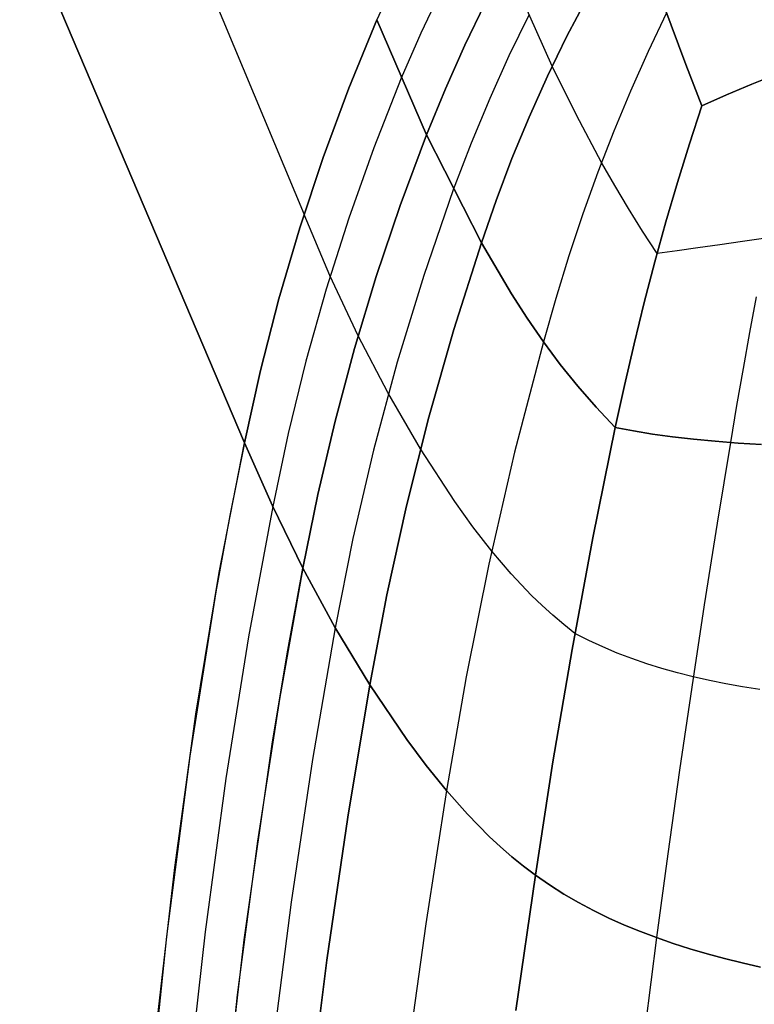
# Model space of a CAD drawing. Header units: millimetres. Extents: x -273 to 273, y -240 to 302.
# Tile 75 of 256: x -212 to -171, y 78 to 133. Entities that reach past the tile are written whole.
import ezdxf

# ---------------------------------------------------------------- set-up
doc = ezdxf.new("R2010")
doc.units = ezdxf.units.MM
doc.header["$MEASUREMENT"] = 0
doc.layers.add('IGES level 2', color=7, linetype='Continuous', true_color=0x008000)

msp = doc.modelspace()

# ---------------------------------------------------------------- linework, layer by layer
at = {"layer": 'IGES level 2', "color": 31, "true_color": 0xfabe47}
for p, q in [((-208.036, 151.159, 623.447), (-195.82, 121.921, 557.869)), ((-199.139, 109.201, 554.584), (-211.651, 138.652, 616.298)), ((-211.651, 138.652, 616.298), (-199.139, 109.201, 554.584)), ((-182, 130.172, 533.172), (-184.572, 135.898, 547.502)), ((-190.637, 135.207, 561.39), (-191.759, 132.754, 560.738)), ((-188.189, 134.399, 554.084), (-189.318, 132.002, 553.496)), ((-176.141, 134.518, 526.556), (-175.374, 132.444, 522.236)), ((-175.374, 132.444, 522.236), (-176.141, 134.518, 526.556)), ((-180.021, 134.039, 534.182), (-181.178, 131.841, 533.6)), ((-181.178, 131.841, 533.6), (-180.021, 134.039, 534.182)), ((-186.858, 131.343, 546.452), (-185.735, 133.675, 546.993)), ((-185.735, 133.675, 546.993), (-186.858, 131.343, 546.452)), ((-193.326, 128.941, 559.72), (-191.759, 132.754, 560.738)), ((-191.759, 132.754, 560.738), (-193.326, 128.941, 559.72)), ((-191.759, 132.754, 560.738), (-188.997, 126.344, 545.307)), ((-188.997, 126.344, 545.307), (-191.759, 132.754, 560.738)), ((-183.303, 133.002, 540.176), (-184.407, 130.742, 539.653)), ((-175.63, 133.132, 523.635), (-176.656, 130.977, 522.733)), ((-175.374, 132.444, 522.236), (-174.552, 130.256, 517.983)), ((-174.552, 130.256, 517.983), (-175.374, 132.444, 522.236)), ((-189.318, 132.002, 553.496), (-190.411, 129.495, 552.89)), ((-181.178, 131.841, 533.6), (-182.268, 129.605, 533.03)), ((-182.268, 129.605, 533.03), (-181.178, 131.841, 533.6)), ((-186.858, 131.343, 546.452), (-187.945, 128.9, 545.887)), ((-187.944, 128.9, 545.887), (-186.858, 131.343, 546.452)), ((-176.656, 130.977, 522.733), (-177.637, 128.781, 521.883)), ((-184.407, 130.742, 539.653), (-185.475, 128.372, 539.108)), ((-180.655, 127.438, 526.582), (-182, 130.172, 533.172)), ((-174.552, 130.256, 517.983), (-173.676, 127.956, 513.8)), ((-173.676, 127.956, 513.8), (-174.552, 130.256, 517.983)), ((-190.411, 129.495, 552.89), (-191.933, 125.627, 551.956)), ((-182.268, 129.605, 533.03), (-183.29, 127.333, 532.472)), ((-183.29, 127.333, 532.472), (-182.268, 129.605, 533.03)), ((-170.881, 129.166, 511.133), (-169.41, 129.754, 509.873)), ((-169.41, 129.754, 509.873), (-170.881, 129.166, 511.133)), ((-194.76, 125.077, 558.698), (-193.326, 128.941, 559.72)), ((-193.326, 128.941, 559.72), (-194.76, 125.077, 558.698)), ((-188.997, 126.344, 545.307), (-187.944, 128.9, 545.887)), ((-187.945, 128.9, 545.887), (-188.997, 126.344, 545.307)), ((-177.637, 128.781, 521.883), (-178.57, 126.543, 521.087)), ((-172.303, 128.566, 512.443), (-170.881, 129.166, 511.133)), ((-170.881, 129.166, 511.133), (-172.303, 128.566, 512.443)), ((-185.475, 128.372, 539.108), (-186.508, 125.889, 538.547)), ((-173.676, 127.956, 513.8), (-172.303, 128.566, 512.443)), ((-172.303, 128.566, 512.443), (-173.676, 127.956, 513.8)), ((-174.365, 125.844, 512.725), (-173.676, 127.956, 513.8)), ((-173.676, 127.956, 513.8), (-174.365, 125.844, 512.725)), ((-183.29, 127.333, 532.472), (-184.242, 125.029, 531.928)), ((-184.242, 125.029, 531.928), (-183.29, 127.333, 532.472)), ((-179.249, 124.81, 520.516), (-180.655, 127.438, 526.582)), ((-188.997, 126.344, 545.307), (-190.458, 122.421, 544.425)), ((-190.458, 122.421, 544.425), (-188.997, 126.344, 545.307)), ((-188.997, 126.344, 545.307), (-185.935, 120.329, 530.882)), ((-185.935, 120.329, 530.882), (-188.997, 126.344, 545.307)), ((-178.57, 126.543, 521.087), (-179.454, 124.268, 520.345)), ((-191.933, 125.627, 551.956), (-193.325, 121.712, 551.016)), ((-186.508, 125.889, 538.547), (-187.507, 123.291, 537.976)), ((-175.03, 123.691, 511.718), (-174.365, 125.844, 512.725)), ((-174.365, 125.844, 512.725), (-175.03, 123.691, 511.718)), ((-196.059, 121.166, 557.672), (-194.76, 125.077, 558.698)), ((-194.76, 125.077, 558.698), (-196.059, 121.166, 557.672)), ((-184.242, 125.029, 531.928), (-185.124, 122.693, 531.398)), ((-185.124, 122.693, 531.398), (-184.242, 125.029, 531.928)), ((-178.516, 123.524, 517.688), (-179.249, 124.81, 520.516)), ((-179.454, 124.268, 520.345), (-180.289, 121.957, 519.658)), ((-187.507, 123.291, 537.976), (-189.157, 118.518, 536.951)), ((-177.758, 122.252, 515.003), (-178.516, 123.524, 517.688)), ((-175.671, 121.5, 510.779), (-175.03, 123.691, 511.718)), ((-175.03, 123.691, 511.718), (-175.671, 121.5, 510.779)), ((-190.458, 122.421, 544.425), (-191.795, 118.455, 543.542)), ((-191.795, 118.455, 543.542), (-190.458, 122.421, 544.425)), ((-185.124, 122.693, 531.398), (-185.935, 120.329, 530.882)), ((-185.935, 120.329, 530.882), (-185.124, 122.693, 531.398)), ((-176.974, 120.99, 512.466), (-177.758, 122.252, 515.003)), ((-194.382, 118.524, 550.335), (-195.82, 121.921, 557.869)), ((-193.325, 121.712, 551.016), (-194.585, 117.754, 550.071)), ((-180.289, 121.957, 519.658), (-181.074, 119.613, 519.027)), ((-197.223, 117.214, 556.643), (-196.059, 121.166, 557.672)), ((-196.059, 121.166, 557.672), (-197.223, 117.214, 556.643)), ((-176.288, 119.273, 509.909), (-175.671, 121.5, 510.779)), ((-175.671, 121.5, 510.779), (-176.288, 119.273, 509.909)), ((-176.162, 119.736, 510.083), (-176.974, 120.99, 512.466)), ((-170.103, 120.594, 502.587), (-171.412, 120.408, 504.004)), ((-185.935, 120.329, 530.882), (-187.48, 115.505, 529.871)), ((-187.48, 115.505, 529.871), (-185.935, 120.329, 530.882)), ((-184.269, 117.494, 524.151), (-185.935, 120.329, 530.882)), ((-185.935, 120.329, 530.882), (-184.269, 117.494, 524.151)), ((-173.887, 120.058, 506.964), (-175.05, 119.893, 508.505)), ((-172.674, 120.229, 505.463), (-173.887, 120.058, 506.964)), ((-171.412, 120.408, 504.004), (-172.674, 120.229, 505.463)), ((-181.074, 119.613, 519.027), (-181.807, 117.238, 518.452)), ((-175.05, 119.893, 508.505), (-176.162, 119.736, 510.083)), ((-176.878, 117.014, 509.11), (-176.288, 119.273, 509.909)), ((-176.288, 119.273, 509.909), (-176.878, 117.014, 509.11)), ((-192.801, 115.162, 542.815), (-194.382, 118.524, 550.335)), ((-191.795, 118.455, 543.542), (-193.007, 114.448, 542.658)), ((-193.007, 114.448, 542.658), (-191.795, 118.455, 543.542)), ((-189.157, 118.518, 536.951), (-190.641, 113.688, 535.939)), ((-194.585, 117.754, 550.071), (-195.713, 113.756, 549.122)), ((-183.395, 116.143, 520.977), (-184.269, 117.494, 524.151)), ((-184.269, 117.494, 524.151), (-183.395, 116.143, 520.977)), ((-170.651, 117.339, 500.907), (-171.017, 115.351, 500.039)), ((-198.25, 113.224, 555.614), (-197.223, 117.214, 556.643)), ((-197.223, 117.214, 556.643), (-198.25, 113.224, 555.614)), ((-181.807, 117.238, 518.452), (-182.489, 114.835, 517.934)), ((-177.442, 114.723, 508.383), (-176.878, 117.014, 509.11)), ((-176.878, 117.014, 509.11), (-177.442, 114.723, 508.383)), ((-182.489, 114.835, 517.934), (-183.395, 116.143, 520.977)), ((-183.395, 116.143, 520.977), (-182.489, 114.835, 517.934)), ((-191.15, 111.999, 535.673), (-192.801, 115.162, 542.815)), ((-187.48, 115.505, 529.871), (-188.876, 110.629, 528.892)), ((-188.876, 110.629, 528.892), (-187.48, 115.505, 529.871)), ((-171.017, 115.351, 500.039), (-171.377, 113.334, 499.236)), ((-182.489, 114.835, 517.934), (-184.092, 108.679, 516.659)), ((-181.549, 113.573, 515.026), (-182.489, 114.835, 517.934)), ((-182.489, 114.835, 517.934), (-181.549, 113.573, 515.026)), ((-177.979, 112.405, 507.727), (-177.442, 114.723, 508.383)), ((-177.442, 114.723, 508.383), (-177.979, 112.405, 507.727)), ((-193.007, 114.448, 542.658), (-194.093, 110.406, 541.775)), ((-194.093, 110.406, 541.775), (-193.007, 114.448, 542.658)), ((-195.713, 113.756, 549.122), (-196.706, 109.724, 548.171)), ((-190.641, 113.688, 535.939), (-191.957, 108.807, 534.94)), ((-180.571, 112.356, 512.257), (-181.549, 113.573, 515.026)), ((-181.549, 113.573, 515.026), (-180.571, 112.356, 512.257)), ((-199.139, 109.201, 554.584), (-198.25, 113.224, 555.614)), ((-198.25, 113.224, 555.614), (-199.139, 109.201, 554.584)), ((-171.377, 113.334, 499.236), (-171.732, 111.291, 498.499)), ((-179.552, 111.185, 509.629), (-180.571, 112.356, 512.257)), ((-180.571, 112.356, 512.257), (-179.552, 111.185, 509.629)), ((-178.489, 110.061, 507.144), (-177.979, 112.405, 507.727)), ((-177.979, 112.405, 507.727), (-178.489, 110.061, 507.144)), ((-189.338, 108.879, 528.552), (-191.15, 111.999, 535.673)), ((-171.732, 111.291, 498.499), (-172.08, 109.224, 497.828)), ((-178.489, 110.061, 507.144), (-179.552, 111.185, 509.629)), ((-179.552, 111.185, 509.629), (-178.489, 110.061, 507.144)), ((-194.093, 110.406, 541.775), (-195.052, 106.331, 540.893)), ((-195.052, 106.331, 540.893), (-194.093, 110.406, 541.775)), ((-188.876, 110.629, 528.892), (-190.122, 105.707, 527.948)), ((-190.122, 105.707, 527.948), (-188.876, 110.629, 528.892)), ((-196.706, 109.724, 548.171), (-197.565, 105.661, 547.218)), ((-179.737, 103.91, 505.744), (-178.489, 110.061, 507.144)), ((-178.489, 110.061, 507.144), (-179.737, 103.91, 505.744)), ((-178.489, 110.061, 507.144), (-177.482, 109.868, 505.424)), ((-177.482, 109.868, 505.424), (-178.489, 110.061, 507.144)), ((-177.482, 109.868, 505.424), (-176.42, 109.695, 503.734)), ((-176.42, 109.695, 503.734), (-177.482, 109.868, 505.424)), ((-176.42, 109.695, 503.734), (-175.305, 109.54, 502.077)), ((-175.305, 109.54, 502.077), (-176.42, 109.695, 503.734)), ((-200.546, 101.981, 552.811), (-199.139, 109.201, 554.584)), ((-199.139, 109.201, 554.584), (-199.955, 105.16, 553.581)), ((-199.139, 109.201, 554.584), (-197.581, 105.696, 547.292)), ((-197.581, 105.696, 547.292), (-199.139, 109.201, 554.584)), ((-175.305, 109.54, 502.077), (-174.139, 109.405, 500.454)), ((-174.139, 109.405, 500.454), (-175.305, 109.54, 502.077)), ((-174.139, 109.405, 500.454), (-172.921, 109.29, 498.868)), ((-172.921, 109.29, 498.868), (-174.139, 109.405, 500.454)), ((-172.921, 109.29, 498.868), (-171.655, 109.195, 497.319)), ((-171.655, 109.195, 497.319), (-172.921, 109.29, 498.868)), ((-172.08, 109.224, 497.828), (-172.819, 104.726, 496.496)), ((-171.655, 109.195, 497.319), (-170.34, 109.119, 495.809)), ((-170.34, 109.119, 495.809), (-171.655, 109.195, 497.319)), ((-191.957, 108.807, 534.94), (-193.105, 103.881, 533.957)), ((-187.425, 105.933, 521.852), (-189.338, 108.879, 528.552)), ((-184.092, 108.679, 516.659), (-185.527, 102.46, 515.499)), ((-195.052, 106.331, 540.893), (-195.882, 102.227, 540.014)), ((-195.882, 102.227, 540.014), (-195.052, 106.331, 540.893)), ((-186.417, 104.528, 518.679), (-187.425, 105.933, 521.852)), ((-197.565, 105.661, 547.218), (-198.918, 98.41, 545.585)), ((-197.581, 105.696, 547.292), (-195.882, 102.227, 540.014)), ((-195.882, 102.227, 540.014), (-197.581, 105.696, 547.292)), ((-190.122, 105.707, 527.948), (-191.217, 100.741, 527.038)), ((-191.217, 100.741, 527.038), (-190.122, 105.707, 527.948)), ((-199.955, 105.16, 553.581), (-200.736, 100.911, 552.555)), ((-172.819, 104.726, 496.496), (-173.538, 100.184, 495.312)), ((-185.37, 103.183, 515.627), (-186.417, 104.528, 518.679)), ((-193.105, 103.881, 533.957), (-194.082, 98.914, 532.989)), ((-180.895, 97.703, 504.523), (-179.737, 103.91, 505.744)), ((-179.737, 103.91, 505.744), (-180.895, 97.703, 504.523)), ((-184.281, 101.908, 512.701), (-185.37, 103.183, 515.627)), ((-201.84, 94.111, 550.975), (-200.546, 101.981, 552.811)), ((-195.882, 102.227, 540.014), (-197.188, 94.938, 538.514)), ((-196.757, 97.464, 539.024), (-195.882, 102.227, 540.014)), ((-194.106, 98.956, 533.079), (-195.882, 102.227, 540.014)), ((-195.882, 102.227, 540.014), (-194.106, 98.956, 533.079)), ((-185.527, 102.46, 515.499), (-186.795, 96.183, 514.454)), ((-183.148, 100.713, 509.901), (-184.281, 101.908, 512.701)), ((-200.736, 100.911, 552.555), (-202.184, 91.771, 550.448)), ((-191.217, 100.741, 527.038), (-192.159, 95.739, 526.165)), ((-192.159, 95.739, 526.165), (-191.217, 100.741, 527.038)), ((-182.564, 100.148, 508.549), (-183.148, 100.713, 509.901)), ((-181.967, 99.607, 507.23), (-182.564, 100.148, 508.549)), ((-173.538, 100.184, 495.312), (-174.235, 95.602, 494.277)), ((-181.357, 99.091, 505.943), (-181.967, 99.607, 507.23)), ((-194.082, 98.914, 532.989), (-195.348, 91.585, 531.621)), ((-192.159, 95.739, 526.165), (-194.106, 98.956, 533.079)), ((-194.106, 98.956, 533.079), (-192.159, 95.739, 526.165)), ((-180.733, 98.601, 504.688), (-181.357, 99.091, 505.943)), ((-198.918, 98.41, 545.585), (-200.172, 90.524, 543.903)), ((-179.965, 98.208, 503.289), (-180.733, 98.601, 504.688)), ((-179.182, 97.844, 501.923), (-179.965, 98.208, 503.289)), ((-181.963, 91.447, 503.483), (-180.895, 97.703, 504.523)), ((-180.895, 97.703, 504.523), (-181.963, 91.447, 503.483)), ((-178.384, 97.508, 500.591), (-179.182, 97.844, 501.923)), ((-197.595, 92.432, 538.017), (-196.757, 97.464, 539.024)), ((-177.569, 97.198, 499.291), (-178.384, 97.508, 500.591)), ((-176.739, 96.913, 498.022), (-177.569, 97.198, 499.291)), ((-175.891, 96.651, 496.785), (-176.739, 96.913, 498.022)), ((-175.028, 96.411, 495.578), (-175.891, 96.651, 496.785)), ((-186.795, 96.183, 514.454), (-187.893, 89.857, 513.526)), ((-174.147, 96.19, 494.401), (-175.028, 96.411, 495.578)), ((-173.249, 95.987, 493.254), (-174.147, 96.19, 494.401)), ((-172.333, 95.802, 492.135), (-173.249, 95.987, 493.254)), ((-192.159, 95.739, 526.165), (-193.386, 88.369, 524.936)), ((-193.386, 88.369, 524.936), (-192.159, 95.739, 526.165)), ((-190.102, 92.701, 519.641), (-192.159, 95.739, 526.165)), ((-192.159, 95.739, 526.165), (-190.102, 92.701, 519.641)), ((-174.235, 95.602, 494.277), (-174.909, 90.986, 493.392)), ((-171.4, 95.631, 491.046), (-172.333, 95.802, 492.135)), ((-170.449, 95.473, 489.984), (-171.4, 95.631, 491.046)), ((-197.188, 94.938, 538.514), (-198.408, 87.03, 536.976)), ((-203.016, 85.565, 549.091), (-201.84, 94.111, 550.975)), ((-189.017, 91.248, 516.531), (-190.102, 92.701, 519.641)), ((-190.102, 92.701, 519.641), (-189.017, 91.248, 516.531)), ((-199.153, 81.541, 535.961), (-197.595, 92.432, 538.017)), ((-202.184, 91.771, 550.448), (-203.477, 81.74, 548.283)), ((-195.348, 91.585, 531.621), (-196.538, 83.652, 530.227)), ((-187.893, 89.857, 513.526), (-189.017, 91.248, 516.531)), ((-189.017, 91.248, 516.531), (-187.893, 89.857, 513.526)), ((-182.939, 85.148, 502.624), (-181.963, 91.447, 503.483)), ((-181.963, 91.447, 503.483), (-182.939, 85.148, 502.624)), ((-174.909, 90.986, 493.392), (-175.561, 86.34, 492.657)), ((-200.172, 90.524, 543.903), (-201.321, 81.984, 542.183)), ((-187.893, 89.857, 513.526), (-189.044, 82.441, 512.515)), ((-186.725, 88.539, 510.631), (-187.893, 89.857, 513.526)), ((-187.893, 89.857, 513.526), (-186.725, 88.539, 510.631)), ((-193.386, 88.369, 524.936), (-194.547, 80.412, 523.688)), ((-194.547, 80.412, 523.688), (-193.386, 88.369, 524.936)), ((-185.512, 87.307, 507.847), (-186.725, 88.539, 510.631)), ((-186.725, 88.539, 510.631), (-185.512, 87.307, 507.847)), ((-184.888, 86.727, 506.498), (-185.512, 87.307, 507.847)), ((-185.512, 87.307, 507.847), (-184.888, 86.727, 506.498)), ((-198.408, 87.03, 536.976), (-199.535, 78.49, 535.414)), ((-184.251, 86.173, 505.178), (-184.888, 86.727, 506.498)), ((-184.888, 86.727, 506.498), (-184.251, 86.173, 505.178)), ((-183.602, 85.646, 503.886), (-184.251, 86.173, 505.178)), ((-184.251, 86.173, 505.178), (-183.602, 85.646, 503.886)), ((-175.561, 86.34, 492.657), (-176.189, 81.669, 492.074)), ((-204.071, 76.316, 547.174), (-203.016, 85.565, 549.091)), ((-182.939, 85.148, 502.624), (-183.602, 85.646, 503.886)), ((-183.602, 85.646, 503.886), (-182.939, 85.148, 502.624)), ((-184.021, 77.611, 501.711), (-182.939, 85.148, 502.624)), ((-182.939, 85.148, 502.624), (-184.021, 77.611, 501.711)), ((-182.939, 85.148, 502.624), (-182.151, 84.604, 501.188)), ((-182.151, 84.604, 501.188), (-182.939, 85.148, 502.624)), ((-182.151, 84.604, 501.188), (-181.348, 84.094, 499.787)), ((-181.348, 84.094, 499.787), (-182.151, 84.604, 501.188)), ((-181.348, 84.094, 499.787), (-180.529, 83.618, 498.42)), ((-180.529, 83.618, 498.42), (-181.348, 84.094, 499.787)), ((-196.538, 83.652, 530.227), (-197.643, 75.107, 528.817)), ((-180.529, 83.618, 498.42), (-179.694, 83.173, 497.086)), ((-179.694, 83.173, 497.086), (-180.529, 83.618, 498.42)), ((-179.694, 83.173, 497.086), (-178.843, 82.758, 495.785)), ((-178.843, 82.758, 495.785), (-179.694, 83.173, 497.086)), ((-178.843, 82.758, 495.785), (-177.975, 82.37, 494.517)), ((-177.975, 82.37, 494.517), (-178.843, 82.758, 495.785)), ((-189.044, 82.441, 512.515), (-190.144, 74.451, 511.508)), ((-177.975, 82.37, 494.517), (-177.09, 82.008, 493.28)), ((-177.09, 82.008, 493.28), (-177.975, 82.37, 494.517)), ((-203.477, 81.74, 548.283), (-204.611, 70.778, 546.084)), ((-201.321, 81.984, 542.183), (-202.361, 72.768, 540.44)), ((-176.189, 81.669, 492.074), (-177.192, 73.777, 491.235)), ((-177.09, 82.008, 493.28), (-176.189, 81.669, 492.074)), ((-176.189, 81.669, 492.074), (-177.09, 82.008, 493.28)), ((-176.189, 81.669, 492.074), (-175.27, 81.352, 490.9)), ((-175.27, 81.352, 490.9), (-176.189, 81.669, 492.074)), ((-200.539, 69.521, 533.873), (-199.153, 81.541, 535.961)), ((-175.27, 81.352, 490.9), (-174.333, 81.055, 489.755)), ((-174.333, 81.055, 489.755), (-175.27, 81.352, 490.9)), ((-174.333, 81.055, 489.755), (-173.38, 80.775, 488.641)), ((-173.38, 80.775, 488.641), (-174.333, 81.055, 489.755)), ((-173.38, 80.775, 488.641), (-172.408, 80.512, 487.555)), ((-172.408, 80.512, 487.555), (-173.38, 80.775, 488.641)), ((-194.547, 80.412, 523.688), (-195.631, 71.862, 522.43)), ((-195.631, 71.862, 522.43), (-194.547, 80.412, 523.688)), ((-172.408, 80.512, 487.555), (-171.419, 80.263, 486.499)), ((-171.419, 80.263, 486.499), (-172.408, 80.512, 487.555)), ((-171.419, 80.263, 486.499), (-170.412, 80.027, 485.472)), ((-170.412, 80.027, 485.472), (-171.419, 80.263, 486.499)), ((-199.535, 78.49, 535.414), (-200.561, 69.301, 533.836))]:
    msp.add_line(p, q, dxfattribs=at)

doc.saveas('drawing.dxf')
